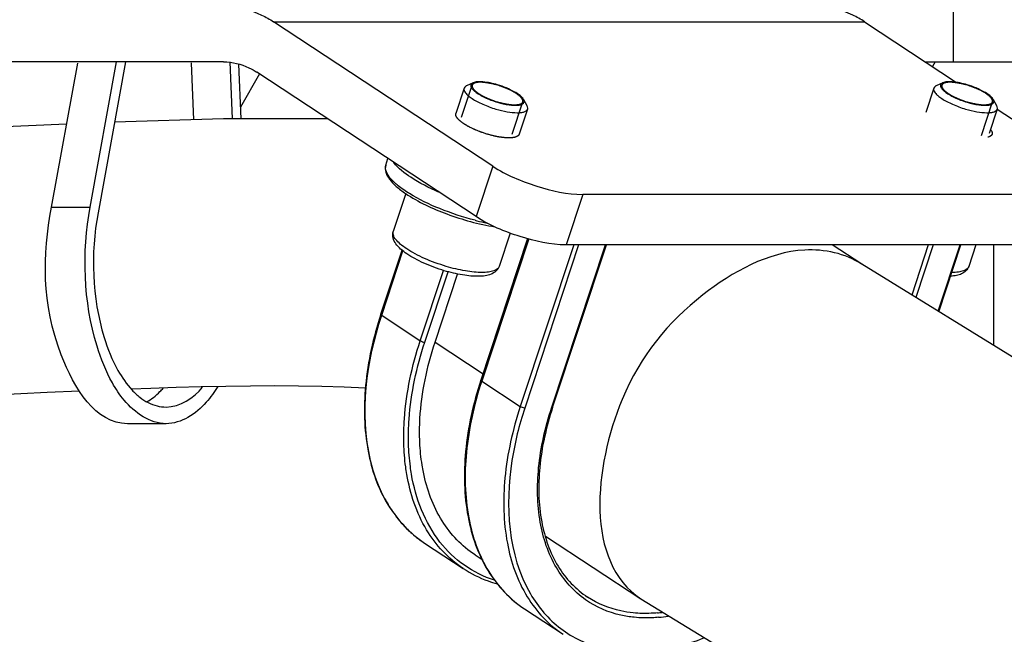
# Model space of a CAD drawing. Header units: millimetres. Extents: x 0 to 11890, y 0 to 8410.
# Tile 39 of 130: x 6508 to 6597, y 1533 to 1588. Entities that reach past the tile are written whole.
import ezdxf

# ---------------------------------------------------------------- set-up
doc = ezdxf.new("R2010")
doc.units = ezdxf.units.MM
doc.header["$LTSCALE"] = 653.95
doc.layers.get('0').update_dxf_attribs({"linetype": 'CONTINUOUS'})
for name, color, linetype in [('304104000090DXF_CONTINUOUS_LINE', 7, 'CONTINUOUS'), ('304105000085DXF_CONTINUOUS_LINE', 7, 'CONTINUOUS'), ('304109000016DXF_CONTINUOUS_LINE', 7, 'CONTINUOUS'), ('501023000027DXF_CONTINUOUS_LINE', 7, 'CONTINUOUS'), ('501023000084DXF_CONTINUOUS_LINE', 7, 'CONTINUOUS'), ('JISHUZILIAO_DXF_DIMENSION', 7, 'CONTINUOUS'), ('R12-1700-BENDXF_CONTINUOUS_LINE', 7, 'CONTINUOUS'), ('R12-1700-XIADXF_CONTINUOUS_LINE', 7, 'CONTINUOUS')]:
    doc.layers.add(name, color=color, linetype=linetype)
doc.styles.get("Standard").update_dxf_attribs({"font": 'txt', "width": 0.7})
doc.dimstyles.new('DIMSTYLE_5', dxfattribs={"dimtxt": 85, "dimasz": 60, "dimexe": 1, "dimexo": 0, "dimgap": 4.25, "dimtad": 0, "dimtih": 1, "dimtoh": 1, "dimdec": 1, "dimdsep": 46, "dimtxsty": 'Standard', "dimblk": '_FILLED', "dimblk1": '_FILLED', "dimblk2": '_FILLED', "dimcen": 0.09, "dimclrt": 5, "dimazin": 2, "dimtp": 0.5, "dimtm": 0.5, "dimtfac": 1, "dimtdec": 4, "dimtofl": 0, "dimtmove": 0, "dimatfit": 3, "dimldrblk": '_FILLED', "dimfxl": 1, "dimtolj": 1, "dimarcsym": 0})

# ---------------------------------------------------------------- blocks, each defined once
blk = doc.blocks.new('*D8')
at = {"layer": 'JISHUZILIAO_DXF_DIMENSION', "color": 2, "linetype": 'Continuous', "transparency": 16777216}
for start, end in [(291.01931, 360), (190, 259.37553)]:
    blk.add_arc((6523.715, 1804.677), 571.22, start, end, dxfattribs=at)
for points in [[(7101.772, 1744.235), (7094.936, 1804.677), (7081.8, 1745.285)], [(5984.423, 1649.277), (5961.173, 1705.486), (5964.936, 1644.775)]]:
    blk.add_solid(points, dxfattribs=at)
blk = doc.blocks.new('_FILLED')
at = {"color": 0, "linetype": 'ByBlock'}
blk.add_solid([(0, 0), (-1, 0.1667), (-1, -0.1667)], dxfattribs=at)

msp = doc.modelspace()

# ---------------------------------------------------------------- linework, layer by layer
at = {"color": 2, "linetype": 'Continuous'}
msp.add_circle((6523.715, 1804.677), 392, dxfattribs=at)
at = {"layer": '304104000090DXF_CONTINUOUS_LINE', "color": 7, "linetype": 'Continuous'}
msp.add_line((6595.715, 1559.205), (6595.715, 1568.241), dxfattribs=at)
at = {"layer": '304105000085DXF_CONTINUOUS_LINE', "color": 9, "linetype": 'Continuous'}
for p, q in [((6592.077, 1589.677), (6592.077, 1584.677)), ((6531.098, 1588.272), (6584.131, 1588.272)), ((6550.756, 1575.308), (6549.262, 1570.777)), ((6558.844, 1572.773), (6557.349, 1568.241))]:
    msp.add_line(p, q, dxfattribs=at)
at = {"layer": '304105000085DXF_CONTINUOUS_LINE', "color": 7, "linetype": 'Continuous'}
for p, q in [((6550.756, 1575.308), (6531.098, 1588.272)), ((6584.131, 1588.272), (6592.384, 1582.829)), ((6526.615, 1584.677), (6448.88, 1584.677)), ((6589.582, 1584.677), (6608.715, 1584.677)), ((6549.262, 1570.777), (6529.604, 1583.74)), ((6596.025, 1580.428), (6603.789, 1575.308)), ((6603.391, 1572.773), (6558.844, 1572.773)), ((6601.897, 1568.241), (6557.349, 1568.241))]:
    msp.add_line(p, q, dxfattribs=at)
for points, knots in [([(6526.615, 1589.677), (6527.782, 1589.677), (6529.385, 1589.284), (6530.754, 1588.498), (6531.098, 1588.272)], [0, 0, 0, 0, 0.739402, 1, 1, 1, 1]), ([(6584.131, 1588.272), (6583.787, 1588.498), (6582.418, 1589.284), (6580.815, 1589.677), (6579.648, 1589.677)], [0, 0, 0, 0, 0.260598, 1, 1, 1, 1]), ([(6526.615, 1584.677), (6527.393, 1584.677), (6528.462, 1584.415), (6529.375, 1583.891), (6529.604, 1583.74)], [0, 0, 0, 0, 0.739402, 1, 1, 1, 1]), ([(6550.756, 1575.308), (6551.966, 1574.51), (6554.629, 1573.421), (6557.446, 1572.773), (6558.844, 1572.773)], [0, 0, 0, 0, 0.509127, 1, 1, 1, 1]), ([(6557.349, 1568.241), (6555.952, 1568.241), (6553.135, 1568.889), (6550.472, 1569.979), (6549.262, 1570.777)], [0, 0, 0, 0, 0.490873, 1, 1, 1, 1])]:
    msp.add_open_spline(points, degree=3, knots=knots, dxfattribs=at)
at = {"layer": '304105000085DXF_CONTINUOUS_LINE', "color": 2, "linetype": 'Continuous'}
for points, knots in [([(6550.291, 1578.172), (6550.194, 1578.205), (6550.047, 1578.253), (6549.877, 1578.31), (6549.791, 1578.338), (6549.743, 1578.354), (6549.706, 1578.366), (6549.67, 1578.381), (6549.623, 1578.4), (6549.54, 1578.433), (6549.421, 1578.481), (6549.302, 1578.529), (6549.219, 1578.562), (6549.172, 1578.582), (6549.135, 1578.595), (6549.104, 1578.612), (6549.06, 1578.633), (6548.985, 1578.669), (6548.876, 1578.722), (6548.768, 1578.774), (6548.693, 1578.811), (6548.655, 1578.829), (6548.633, 1578.84), (6548.616, 1578.848), (6548.603, 1578.856), (6548.584, 1578.867), (6548.552, 1578.886), (6548.487, 1578.925), (6548.412, 1578.969), (6548.338, 1579.013), (6548.282, 1579.046), (6548.236, 1579.073), (6548.203, 1579.092), (6548.185, 1579.103), (6548.17, 1579.112), (6548.16, 1579.12), (6548.145, 1579.13), (6548.12, 1579.149), (6548.083, 1579.176), (6548.04, 1579.209), (6547.996, 1579.241), (6547.953, 1579.274), (6547.909, 1579.306), (6547.873, 1579.333), (6547.847, 1579.352), (6547.833, 1579.363), (6547.821, 1579.371), (6547.815, 1579.379), (6547.804, 1579.389), (6547.786, 1579.408), (6547.76, 1579.434), (6547.729, 1579.465), (6547.699, 1579.497), (6547.668, 1579.529), (6547.637, 1579.56), (6547.611, 1579.586), (6547.593, 1579.605), (6547.583, 1579.615), (6547.574, 1579.623), (6547.571, 1579.63), (6547.565, 1579.64), (6547.556, 1579.657), (6547.543, 1579.681), (6547.527, 1579.709), (6547.511, 1579.738), (6547.495, 1579.767), (6547.478, 1579.796), (6547.465, 1579.82), (6547.456, 1579.836), (6547.451, 1579.846), (6547.445, 1579.853), (6547.447, 1579.859), (6547.446, 1579.868), (6547.446, 1579.882), (6547.445, 1579.903), (6547.445, 1579.927), (6547.444, 1579.96), (6547.443, 1580.002), (6547.443, 1580.035), (6547.442, 1580.051)], [0, 0, 0, 0, 0.0625, 0.09375, 0.109375, 0.117188, 0.125, 0.132812, 0.140625, 0.15625, 0.1875, 0.21875, 0.234375, 0.242188, 0.25, 0.257812, 0.265625, 0.28125, 0.3125, 0.34375, 0.359375, 0.367188, 0.371094, 0.375, 0.378906, 0.382812, 0.390625, 0.40625, 0.4375, 0.453125, 0.46875, 0.484375, 0.492188, 0.496094, 0.5, 0.503906, 0.507812, 0.515625, 0.53125, 0.546875, 0.5625, 0.578125, 0.59375, 0.609375, 0.617188, 0.621094, 0.625, 0.628906, 0.632812, 0.640625, 0.65625, 0.671875, 0.6875, 0.703125, 0.71875, 0.734375, 0.742188, 0.746094, 0.75, 0.753906, 0.757812, 0.765625, 0.78125, 0.796875, 0.8125, 0.828125, 0.84375, 0.859375, 0.867188, 0.871094, 0.875, 0.878906, 0.882812, 0.890625, 0.90625, 0.921875, 0.9375, 0.96875, 1, 1, 1, 1]), ([(6553.141, 1578.172), (6553.132, 1578.161), (6553.114, 1578.138), (6553.088, 1578.104), (6553.066, 1578.075), (6553.048, 1578.053), (6553.037, 1578.038), (6553.029, 1578.028), (6553.025, 1578.023), (6553.022, 1578.019), (6553.021, 1578.016), (6553.016, 1578.014), (6553.008, 1578.011), (6552.993, 1578.004), (6552.971, 1577.994), (6552.936, 1577.978), (6552.901, 1577.962), (6552.866, 1577.946), (6552.84, 1577.934), (6552.818, 1577.925), (6552.801, 1577.917), (6552.789, 1577.912), (6552.782, 1577.907), (6552.769, 1577.906), (6552.747, 1577.902), (6552.702, 1577.895), (6552.638, 1577.885), (6552.562, 1577.872), (6552.505, 1577.863), (6552.467, 1577.857), (6552.448, 1577.854), (6552.433, 1577.851), (6552.415, 1577.851), (6552.399, 1577.851), (6552.379, 1577.851), (6552.346, 1577.851), (6552.288, 1577.851), (6552.206, 1577.851), (6552.124, 1577.851), (6552.059, 1577.851), (6552.017, 1577.851), (6551.986, 1577.85), (6551.957, 1577.854), (6551.929, 1577.857), (6551.872, 1577.863), (6551.787, 1577.872), (6551.674, 1577.884), (6551.58, 1577.894), (6551.514, 1577.901), (6551.481, 1577.904), (6551.462, 1577.906), (6551.441, 1577.911), (6551.415, 1577.915), (6551.373, 1577.923), (6551.301, 1577.937), (6551.197, 1577.957), (6551.094, 1577.976), (6551.011, 1577.992), (6550.948, 1578.004), (6550.897, 1578.013), (6550.853, 1578.025), (6550.787, 1578.042), (6550.688, 1578.068), (6550.512, 1578.115), (6550.379, 1578.149), (6550.291, 1578.172)], [0, 0, 0, 0, 0.03125, 0.0625, 0.09375, 0.109375, 0.125, 0.132812, 0.136719, 0.140625, 0.142578, 0.144531, 0.148438, 0.15625, 0.171875, 0.1875, 0.21875, 0.234375, 0.25, 0.265625, 0.273438, 0.28125, 0.285156, 0.289062, 0.296875, 0.3125, 0.34375, 0.375, 0.40625, 0.414062, 0.421875, 0.429688, 0.433594, 0.4375, 0.445312, 0.453125, 0.46875, 0.5, 0.53125, 0.546875, 0.5625, 0.570312, 0.578125, 0.585938, 0.59375, 0.625, 0.65625, 0.6875, 0.703125, 0.710938, 0.714844, 0.71875, 0.726562, 0.734375, 0.75, 0.78125, 0.8125, 0.828125, 0.84375, 0.859375, 0.867188, 0.875, 0.90625, 0.9375, 1, 1, 1, 1]), ([(6595.428, 1578.608), (6595.441, 1578.589), (6595.467, 1578.549), (6595.495, 1578.505), (6595.514, 1578.476), (6595.522, 1578.463), (6595.529, 1578.453), (6595.533, 1578.444), (6595.538, 1578.428), (6595.545, 1578.405), (6595.554, 1578.377), (6595.563, 1578.35), (6595.57, 1578.327), (6595.576, 1578.31), (6595.578, 1578.301), (6595.577, 1578.293), (6595.576, 1578.283), (6595.574, 1578.259), (6595.572, 1578.23), (6595.569, 1578.201), (6595.568, 1578.187), (6595.567, 1578.179), (6595.568, 1578.172), (6595.564, 1578.167), (6595.56, 1578.16), (6595.552, 1578.149), (6595.538, 1578.125), (6595.523, 1578.101), (6595.511, 1578.08), (6595.505, 1578.072), (6595.502, 1578.065), (6595.495, 1578.059), (6595.481, 1578.049), (6595.461, 1578.035), (6595.438, 1578.018), (6595.415, 1578.001), (6595.395, 1577.986), (6595.382, 1577.976), (6595.373, 1577.971), (6595.361, 1577.967), (6595.348, 1577.962), (6595.325, 1577.953), (6595.297, 1577.943), (6595.252, 1577.926), (6595.219, 1577.913), (6595.196, 1577.905)], [0, 0, 0, 0, 0.0625, 0.125, 0.140625, 0.15625, 0.164062, 0.171875, 0.1875, 0.21875, 0.25, 0.28125, 0.3125, 0.328125, 0.335938, 0.34375, 0.359375, 0.375, 0.4375, 0.46875, 0.484375, 0.492188, 0.5, 0.507812, 0.515625, 0.53125, 0.5625, 0.625, 0.640625, 0.65625, 0.664062, 0.671875, 0.6875, 0.71875, 0.75, 0.78125, 0.8125, 0.828125, 0.835938, 0.84375, 0.859375, 0.875, 0.90625, 0.9375, 1, 1, 1, 1])]:
    msp.add_open_spline(points, degree=3, knots=knots, dxfattribs=at)
at = {"layer": '304109000016DXF_CONTINUOUS_LINE', "color": 7, "linetype": 'Continuous'}
for p, q in [((6541.166, 1575.388), (6541.363, 1575.985)), ((6553.891, 1568.803), (6549.699, 1556.09)), ((6556.134, 1553.62), (6560.955, 1568.241)), ((6590.794, 1562.234), (6592.775, 1568.241)), ((6540.727, 1562.007), (6542.626, 1567.764)), ((6545.584, 1559.504), (6547.602, 1565.623)), ((6544.636, 1541.46), (6548.097, 1539.178)), ((6549.17, 1540.387), (6549.89, 1539.912)), ((6553.608, 1535.543), (6557.069, 1533.261))]:
    msp.add_line(p, q, dxfattribs=at)
at = {"layer": '304109000016DXF_CONTINUOUS_LINE', "color": 9, "linetype": 'Continuous'}
for p, q in [((6553.986, 1568.777), (6549.772, 1555.996)), ((6558.023, 1568.241), (6553.233, 1553.714)), ((6558.469, 1568.241), (6553.637, 1553.587)), ((6556.041, 1553.587), (6560.873, 1568.241)), ((6589.843, 1568.241), (6588.357, 1563.735)), ((6590.289, 1568.241), (6588.728, 1563.506)), ((6590.726, 1562.276), (6592.693, 1568.241)), ((6540.8, 1561.913), (6542.707, 1567.697)), ((6544.261, 1559.631), (6546.343, 1565.944)), ((6544.665, 1559.504), (6546.751, 1565.829)), ((6540.8, 1561.913), (6544.261, 1559.631)), ((6545.584, 1559.504), (6549.889, 1556.665)), ((6549.772, 1555.996), (6553.233, 1553.714))]:
    msp.add_line(p, q, dxfattribs=at)
for centre, radius, start, end in [((6554.945, 1592.942), 23.225, 255.60648, 256.03205), ((6554.638, 1591.673), 21.919, 256.0104, 258.47037), ((6551.925, 1551.226), 12.295, 208.18806, 209.99753), ((6551.333, 1550.873), 11.607, 209.95107, 217.36906), ((6550.727, 1550.42), 10.849, 217.40944, 222.35851), ((6550.409, 1550.131), 10.419, 222.36246, 228.67861), ((6550.214, 1549.913), 10.127, 228.69225, 236.58193), ((6564.351, 1547.843), 12.711, 275.32584, 277.2911), ((6564.426, 1547.87), 13.138, 275.34412, 279.03605)]:
    msp.add_arc(centre, radius, start, end, dxfattribs=at)
for points, knots in [([(6549.172, 1570.446), (6548.096, 1570.723), (6546.074, 1571.395), (6543.784, 1572.482), (6542.323, 1573.489), (6541.494, 1574.222), (6541.039, 1575.001), (6541.166, 1575.388)], [0, 0, 0, 0, 0.339765, 0.648827, 0.774877, 0.8755, 1, 1, 1, 1]), ([(6545.904, 1572.981), (6545.039, 1573.359), (6543.606, 1574.097), (6542.282, 1575.095), (6541.879, 1575.635)], [0, 0, 0, 0, 0.583294, 1, 1, 1, 1]), ([(6540.727, 1562.007), (6540.719, 1561.982), (6540.758, 1561.943), (6540.788, 1561.921), (6540.8, 1561.913)], [0, 0, 0, 0, 0.638696, 1, 1, 1, 1]), ([(6541.088, 1545.418), (6540.508, 1546.499), (6538.604, 1551.824), (6539.434, 1557.771), (6540.8, 1561.913)], [0, 0, 0, 0, 0.219536, 1, 1, 1, 1]), ([(6542.785, 1550.407), (6542.765, 1551.144), (6542.843, 1554.269), (6543.514, 1557.366), (6544.261, 1559.631)], [0, 0, 0, 0, 0.236176, 1, 1, 1, 1]), ([(6543.207, 1550.395), (6543.188, 1551.124), (6543.265, 1554.21), (6543.928, 1557.267), (6544.665, 1559.504)], [0, 0, 0, 0, 0.236181, 1, 1, 1, 1]), ([(6549.772, 1555.996), (6549.088, 1553.922), (6548.169, 1549.845), (6548.283, 1543.924), (6550.007, 1538.882), (6552.315, 1536.396), (6553.608, 1535.543)], [0, 0, 0, 0, 0.295093, 0.559241, 0.790659, 1, 1, 1, 1]), ([(6549.772, 1555.996), (6549.76, 1556.004), (6549.73, 1556.026), (6549.691, 1556.066), (6549.699, 1556.09)], [0, 0, 0, 0, 0.361304, 1, 1, 1, 1]), ([(6553.233, 1553.714), (6552.549, 1551.639), (6551.629, 1547.563), (6551.744, 1541.642), (6553.467, 1536.6), (6555.775, 1534.114), (6557.069, 1533.261)], [0, 0, 0, 0, 0.295093, 0.559241, 0.790659, 1, 1, 1, 1]), ([(6553.637, 1553.587), (6553.131, 1552.054), (6551.751, 1546.623), (6552.107, 1540.376), (6554.145, 1536.895)], [0, 0, 0, 0, 0.285918, 1, 1, 1, 1]), ([(6559.092, 1536.364), (6558.028, 1537.111), (6556.148, 1539.241), (6554.762, 1543.484), (6554.695, 1548.443), (6555.469, 1551.853), (6556.041, 1553.587)], [0, 0, 0, 0, 0.209451, 0.441383, 0.705558, 1, 1, 1, 1]), ([(6556.041, 1553.587), (6556.063, 1553.587), (6556.096, 1553.588), (6556.13, 1553.608), (6556.134, 1553.62)], [0, 0, 0, 0, 0.627373, 1, 1, 1, 1]), ([(6543.053, 1547.626), (6543.014, 1547.85), (6542.874, 1548.771), (6542.804, 1549.703), (6542.785, 1550.407)], [0, 0, 0, 0, 0.244073, 1, 1, 1, 1]), ([(6543.471, 1547.648), (6543.433, 1547.87), (6543.295, 1548.78), (6543.226, 1549.7), (6543.207, 1550.395)], [0, 0, 0, 0, 0.244073, 1, 1, 1, 1]), ([(6548.097, 1539.178), (6546.771, 1540.052), (6544.413, 1542.62), (6543.351, 1545.889), (6543.053, 1547.626)], [0, 0, 0, 0, 0.473962, 1, 1, 1, 1]), ([(6550.92, 1538.121), (6549.964, 1538.43), (6548.123, 1539.337), (6545.041, 1542.299), (6543.844, 1545.477), (6543.471, 1547.648)], [0, 0, 0, 0, 0.238239, 0.47767, 1, 1, 1, 1]), ([(6554.145, 1536.895), (6554.843, 1535.703), (6556.677, 1533.552), (6560.587, 1531.714), (6565.136, 1531.502), (6568.173, 1532.327), (6569.698, 1532.934)], [0, 0, 0, 0, 0.236358, 0.469008, 0.719123, 1, 1, 1, 1]), ([(6563.365, 1535.187), (6562.991, 1535.224), (6561.556, 1535.444), (6560.169, 1536.008), (6559.271, 1536.6)], [0, 0, 0, 0, 0.258574, 1, 1, 1, 1]), ([(6563.451, 1534.789), (6563.051, 1534.829), (6561.514, 1535.069), (6560.035, 1535.702), (6559.092, 1536.364)], [0, 0, 0, 0, 0.258832, 1, 1, 1, 1]), ([(6565.531, 1535.187), (6565.347, 1535.17), (6564.626, 1535.119), (6563.9, 1535.134), (6563.365, 1535.187)], [0, 0, 0, 0, 0.256166, 1, 1, 1, 1]), ([(6565.65, 1534.789), (6565.463, 1534.771), (6564.731, 1534.72), (6563.994, 1534.735), (6563.451, 1534.789)], [0, 0, 0, 0, 0.256167, 1, 1, 1, 1])]:
    msp.add_open_spline(points, degree=3, knots=knots, dxfattribs=at)
at = {"layer": '304109000016DXF_CONTINUOUS_LINE', "color": 7, "linetype": 'Continuous'}
for points, knots in [([(6541.166, 1575.388), (6541.101, 1575.189), (6541.12, 1574.711), (6541.505, 1574.066), (6542.127, 1573.436), (6542.646, 1573.049), (6542.94, 1572.851)], [0, 0, 0, 0, 0.191809, 0.409025, 0.675515, 1, 1, 1, 1]), ([(6542.94, 1572.851), (6544.084, 1572.079), (6546.714, 1570.873), (6549.486, 1570.095), (6550.952, 1569.865)], [0, 0, 0, 0, 0.481994, 1, 1, 1, 1]), ([(6540.727, 1562.007), (6540.044, 1559.933), (6539.125, 1555.852), (6539.244, 1549.913), (6540.989, 1544.834), (6543.324, 1542.325), (6544.636, 1541.46)], [0, 0, 0, 0, 0.293428, 0.556827, 0.788841, 1, 1, 1, 1]), ([(6544.219, 1550.499), (6544.186, 1551.215), (6544.214, 1554.265), (6544.855, 1557.292), (6545.584, 1559.504)], [0, 0, 0, 0, 0.235344, 1, 1, 1, 1]), ([(6549.699, 1556.09), (6549.016, 1554.016), (6548.097, 1549.936), (6548.216, 1543.996), (6549.961, 1538.918), (6552.296, 1536.408), (6553.608, 1535.543)], [0, 0, 0, 0, 0.293428, 0.556827, 0.788841, 1, 1, 1, 1]), ([(6556.134, 1553.62), (6555.561, 1551.883), (6554.792, 1548.477), (6554.882, 1543.54), (6556.303, 1539.357), (6558.207, 1537.302), (6559.271, 1536.6)], [0, 0, 0, 0, 0.297139, 0.56221, 0.792898, 1, 1, 1, 1]), ([(6544.543, 1547.813), (6544.499, 1548.028), (6544.339, 1548.916), (6544.25, 1549.817), (6544.219, 1550.499)], [0, 0, 0, 0, 0.24375, 1, 1, 1, 1]), ([(6549.17, 1540.387), (6547.988, 1541.166), (6545.874, 1543.414), (6544.852, 1546.284), (6544.543, 1547.813)], [0, 0, 0, 0, 0.475852, 1, 1, 1, 1]), ([(6548.097, 1539.178), (6548.797, 1538.716), (6549.817, 1538.212), (6550.89, 1537.88), (6551.164, 1537.806)], [0, 0, 0, 0, 0.746515, 1, 1, 1, 1])]:
    msp.add_open_spline(points, degree=3, knots=knots, dxfattribs=at)
at = {"layer": '304109000016DXF_CONTINUOUS_LINE', "color": 9, "linetype": 'Continuous'}
for points in [[(6544.261, 1559.631), (6544.379, 1559.553), (6544.524, 1559.504), (6544.665, 1559.504)], [(6553.637, 1553.587), (6553.496, 1553.587), (6553.351, 1553.636), (6553.233, 1553.714)]]:
    msp.add_open_spline(points, degree=3, dxfattribs=at)
at = {"layer": '501023000027DXF_CONTINUOUS_LINE', "color": 2, "linetype": 'Continuous'}
for p, q in [((6547.958, 1579.698), (6548.909, 1582.582)), ((6552.511, 1578.178), (6553.467, 1581.079)), ((6594.621, 1578.077), (6595.611, 1581.079))]:
    msp.add_line(p, q, dxfattribs=at)
at = {"layer": '501023000027DXF_CONTINUOUS_LINE', "color": 7, "linetype": 'Continuous'}
for p, q in [((6549.006, 1582.796), (6548.421, 1582.536)), ((6551.197, 1582.611), (6551.188, 1582.614)), ((6591.15, 1582.796), (6590.564, 1582.536)), ((6593.341, 1582.611), (6593.332, 1582.614)), ((6548.189, 1582.317), (6547.442, 1580.051)), ((6590.333, 1582.317), (6589.614, 1580.135)), ((6551.179, 1581.051), (6551.188, 1581.048)), ((6553.516, 1581.309), (6553.832, 1580.752)), ((6593.322, 1581.051), (6593.332, 1581.048)), ((6595.66, 1581.309), (6595.976, 1580.752)), ((6553.888, 1580.438), (6553.141, 1578.172)), ((6596.031, 1580.438), (6595.312, 1578.256)), ((6542.963, 1572.852), (6541.837, 1569.439)), ((6552.323, 1569.305), (6551.334, 1566.308)), ((6594.115, 1568.241), (6593.478, 1566.308))]:
    msp.add_line(p, q, dxfattribs=at)
for points, knots in [([(6548.421, 1582.536), (6548.392, 1582.524), (6548.296, 1582.475), (6548.213, 1582.389), (6548.189, 1582.317)], [0, 0, 0, 0, 0.293567, 1, 1, 1, 1]), ([(6549.006, 1582.796), (6548.94, 1582.767), (6548.846, 1582.705), (6548.797, 1582.573), (6548.81, 1582.422), (6548.942, 1582.213), (6549.206, 1581.971), (6549.585, 1581.717), (6550.24, 1581.373), (6550.791, 1581.166), (6551.179, 1581.051)], [0, 0, 0, 0, 0.067021, 0.095602, 0.126043, 0.204627, 0.31551, 0.457749, 0.625301, 1, 1, 1, 1]), ([(6551.188, 1582.614), (6550.764, 1582.74), (6550.158, 1582.875), (6549.419, 1582.897), (6549.12, 1582.847), (6549.006, 1582.796)], [0, 0, 0, 0, 0.598833, 0.831243, 1, 1, 1, 1]), ([(6553.516, 1581.309), (6553.442, 1581.44), (6553.173, 1581.697), (6552.651, 1582.031), (6551.971, 1582.352), (6551.464, 1582.531), (6551.197, 1582.611)], [0, 0, 0, 0, 0.166819, 0.40316, 0.69026, 1, 1, 1, 1]), ([(6590.564, 1582.536), (6590.535, 1582.524), (6590.44, 1582.475), (6590.357, 1582.389), (6590.333, 1582.317)], [0, 0, 0, 0, 0.293567, 1, 1, 1, 1]), ([(6591.15, 1582.796), (6591.084, 1582.767), (6590.989, 1582.705), (6590.941, 1582.573), (6590.953, 1582.422), (6591.085, 1582.213), (6591.349, 1581.971), (6591.728, 1581.717), (6592.383, 1581.373), (6592.935, 1581.166), (6593.322, 1581.051)], [0, 0, 0, 0, 0.067021, 0.095602, 0.126043, 0.204627, 0.31551, 0.457749, 0.625301, 1, 1, 1, 1]), ([(6593.332, 1582.614), (6592.907, 1582.74), (6592.301, 1582.875), (6591.563, 1582.897), (6591.264, 1582.847), (6591.15, 1582.796)], [0, 0, 0, 0, 0.598833, 0.831243, 1, 1, 1, 1]), ([(6595.66, 1581.309), (6595.586, 1581.44), (6595.316, 1581.697), (6594.794, 1582.031), (6594.114, 1582.352), (6593.608, 1582.531), (6593.341, 1582.611)], [0, 0, 0, 0, 0.166819, 0.40316, 0.69026, 1, 1, 1, 1]), ([(6548.189, 1582.317), (6548.143, 1582.176), (6548.29, 1581.891), (6548.58, 1581.617), (6548.935, 1581.355), (6549.375, 1581.1), (6550.075, 1580.762), (6550.644, 1580.556), (6551.039, 1580.438)], [0, 0, 0, 0, 0.125, 0.223498, 0.346834, 0.4917, 0.653054, 1, 1, 1, 1]), ([(6590.333, 1582.317), (6590.287, 1582.176), (6590.434, 1581.891), (6590.724, 1581.617), (6591.078, 1581.355), (6591.519, 1581.1), (6592.218, 1580.762), (6592.787, 1580.556), (6593.182, 1580.438)], [0, 0, 0, 0, 0.125, 0.223498, 0.346834, 0.4917, 0.653054, 1, 1, 1, 1]), ([(6551.188, 1581.048), (6551.526, 1580.947), (6552.019, 1580.832), (6552.647, 1580.77), (6553.023, 1580.775), (6553.311, 1580.829), (6553.519, 1580.935), (6553.599, 1581.13), (6553.549, 1581.252), (6553.516, 1581.309)], [0, 0, 0, 0, 0.383728, 0.548204, 0.685181, 0.790906, 0.867032, 0.927649, 1, 1, 1, 1]), ([(6553.888, 1580.438), (6553.895, 1580.461), (6553.915, 1580.569), (6553.874, 1580.679), (6553.832, 1580.752)], [0, 0, 0, 0, 0.221615, 1, 1, 1, 1]), ([(6593.332, 1581.048), (6593.67, 1580.947), (6594.163, 1580.832), (6594.79, 1580.77), (6595.167, 1580.775), (6595.454, 1580.829), (6595.663, 1580.935), (6595.743, 1581.13), (6595.692, 1581.252), (6595.66, 1581.309)], [0, 0, 0, 0, 0.383728, 0.548204, 0.685181, 0.790906, 0.867032, 0.927649, 1, 1, 1, 1]), ([(6596.031, 1580.438), (6596.039, 1580.461), (6596.059, 1580.569), (6596.017, 1580.679), (6595.976, 1580.752)], [0, 0, 0, 0, 0.221615, 1, 1, 1, 1]), ([(6551.039, 1580.438), (6551.377, 1580.338), (6552.012, 1580.185), (6552.779, 1580.094), (6553.296, 1580.122), (6553.624, 1580.183), (6553.848, 1580.318), (6553.888, 1580.438)], [0, 0, 0, 0, 0.355561, 0.656581, 0.776291, 0.872331, 1, 1, 1, 1]), ([(6593.182, 1580.438), (6593.52, 1580.338), (6594.156, 1580.185), (6594.923, 1580.094), (6595.44, 1580.122), (6595.768, 1580.183), (6595.992, 1580.318), (6596.031, 1580.438)], [0, 0, 0, 0, 0.355561, 0.656581, 0.776291, 0.872331, 1, 1, 1, 1]), ([(6546.415, 1565.921), (6545.791, 1566.106), (6544.89, 1566.435), (6543.786, 1566.976), (6543.084, 1567.396), (6542.506, 1567.833), (6542.062, 1568.298), (6541.773, 1568.835), (6541.775, 1569.251), (6541.837, 1569.439)], [0, 0, 0, 0, 0.315258, 0.462043, 0.594792, 0.710796, 0.811281, 0.904157, 1, 1, 1, 1]), ([(6551.334, 1566.308), (6551.279, 1566.14), (6551.074, 1565.838), (6550.608, 1565.574), (6550.072, 1565.444), (6549.465, 1565.402), (6548.783, 1565.433), (6547.748, 1565.569), (6546.953, 1565.761), (6546.415, 1565.921)], [0, 0, 0, 0, 0.099879, 0.196074, 0.296722, 0.410027, 0.538866, 0.682371, 1, 1, 1, 1]), ([(6593.478, 1566.308), (6593.427, 1566.154), (6593.248, 1565.875), (6592.839, 1565.613), (6592.365, 1565.472), (6592.031, 1565.433), (6591.856, 1565.423)], [0, 0, 0, 0, 0.247927, 0.486446, 0.730716, 1, 1, 1, 1])]:
    msp.add_open_spline(points, degree=3, knots=knots, dxfattribs=at)
at = {"layer": '501023000027DXF_CONTINUOUS_LINE', "color": 2, "linetype": 'Continuous'}
for points, knots in [([(6551.188, 1582.582), (6551.117, 1582.601), (6551.012, 1582.628), (6550.87, 1582.666), (6550.782, 1582.688), (6550.711, 1582.708), (6550.643, 1582.721), (6550.557, 1582.737), (6550.455, 1582.756), (6550.369, 1582.772), (6550.3, 1582.785), (6550.262, 1582.792), (6550.236, 1582.798), (6550.221, 1582.799), (6550.194, 1582.802), (6550.139, 1582.807), (6550.062, 1582.815), (6549.969, 1582.825), (6549.899, 1582.832), (6549.853, 1582.836), (6549.83, 1582.839), (6549.806, 1582.841), (6549.781, 1582.84), (6549.748, 1582.84), (6549.697, 1582.84), (6549.632, 1582.839), (6549.567, 1582.838), (6549.515, 1582.838), (6549.483, 1582.837), (6549.456, 1582.838), (6549.441, 1582.835), (6549.426, 1582.832), (6549.395, 1582.827), (6549.349, 1582.819), (6549.287, 1582.808), (6549.236, 1582.799), (6549.2, 1582.792), (6549.183, 1582.789), (6549.172, 1582.787), (6549.166, 1582.783), (6549.157, 1582.779), (6549.144, 1582.772), (6549.12, 1582.76), (6549.086, 1582.743), (6549.052, 1582.726), (6549.024, 1582.712), (6549.004, 1582.701), (6548.985, 1582.693), (6548.981, 1582.683), (6548.974, 1582.673), (6548.967, 1582.661), (6548.954, 1582.641), (6548.939, 1582.617), (6548.921, 1582.587), (6548.908, 1582.568), (6548.902, 1582.558)], [0, 0, 0, 0, 0.0625, 0.09375, 0.125, 0.140625, 0.15625, 0.1875, 0.21875, 0.25, 0.265625, 0.28125, 0.285156, 0.289062, 0.296875, 0.3125, 0.34375, 0.375, 0.40625, 0.414062, 0.421875, 0.429688, 0.4375, 0.453125, 0.46875, 0.5, 0.53125, 0.546875, 0.5625, 0.570312, 0.578125, 0.585938, 0.59375, 0.625, 0.65625, 0.6875, 0.703125, 0.710938, 0.714844, 0.71875, 0.726562, 0.734375, 0.75, 0.78125, 0.8125, 0.828125, 0.84375, 0.859375, 0.867188, 0.875, 0.890625, 0.90625, 0.9375, 0.96875, 1, 1, 1, 1]), ([(6548.902, 1582.558), (6548.904, 1582.545), (6548.907, 1582.518), (6548.91, 1582.486), (6548.913, 1582.46), (6548.915, 1582.44), (6548.917, 1582.424), (6548.919, 1582.412), (6548.92, 1582.405), (6548.919, 1582.401), (6548.924, 1582.395), (6548.928, 1582.388), (6548.936, 1582.374), (6548.947, 1582.356), (6548.961, 1582.333), (6548.975, 1582.31), (6548.989, 1582.288), (6549.003, 1582.265), (6549.014, 1582.247), (6549.022, 1582.233), (6549.027, 1582.226), (6549.03, 1582.22), (6549.037, 1582.214), (6549.045, 1582.206), (6549.06, 1582.191), (6549.081, 1582.17), (6549.106, 1582.145), (6549.14, 1582.112), (6549.174, 1582.079), (6549.204, 1582.05), (6549.218, 1582.035), (6549.227, 1582.027), (6549.232, 1582.021), (6549.242, 1582.014), (6549.253, 1582.006), (6549.274, 1581.991), (6549.315, 1581.961), (6549.373, 1581.918), (6549.431, 1581.876), (6549.472, 1581.846), (6549.492, 1581.831), (6549.504, 1581.823), (6549.512, 1581.816), (6549.524, 1581.81), (6549.539, 1581.801), (6549.565, 1581.786), (6549.616, 1581.756), (6549.69, 1581.713), (6549.764, 1581.67), (6549.816, 1581.639), (6549.846, 1581.622), (6549.867, 1581.609), (6549.893, 1581.597), (6549.926, 1581.581), (6549.985, 1581.553), (6550.069, 1581.512), (6550.154, 1581.471), (6550.212, 1581.443), (6550.246, 1581.427), (6550.27, 1581.414), (6550.299, 1581.404), (6550.336, 1581.388), (6550.402, 1581.362), (6550.495, 1581.325), (6550.589, 1581.287), (6550.664, 1581.257), (6550.719, 1581.233), (6550.778, 1581.215), (6550.856, 1581.189), (6550.993, 1581.144), (6551.11, 1581.105), (6551.188, 1581.079)], [0, 0, 0, 0, 0.03125, 0.0625, 0.078125, 0.09375, 0.109375, 0.117188, 0.121094, 0.125, 0.128906, 0.132812, 0.140625, 0.15625, 0.171875, 0.1875, 0.203125, 0.21875, 0.234375, 0.242188, 0.246094, 0.25, 0.253906, 0.257812, 0.265625, 0.28125, 0.296875, 0.3125, 0.34375, 0.359375, 0.367188, 0.371094, 0.375, 0.378906, 0.382812, 0.390625, 0.40625, 0.4375, 0.46875, 0.484375, 0.492188, 0.496094, 0.5, 0.503906, 0.507812, 0.515625, 0.53125, 0.5625, 0.59375, 0.609375, 0.617188, 0.625, 0.632812, 0.640625, 0.65625, 0.6875, 0.71875, 0.734375, 0.742188, 0.75, 0.757812, 0.765625, 0.78125, 0.8125, 0.84375, 0.859375, 0.875, 0.890625, 0.90625, 0.9375, 1, 1, 1, 1]), ([(6553.454, 1581.047), (6553.455, 1581.06), (6553.459, 1581.086), (6553.463, 1581.118), (6553.466, 1581.143), (6553.468, 1581.162), (6553.47, 1581.178), (6553.472, 1581.19), (6553.472, 1581.196), (6553.474, 1581.201), (6553.47, 1581.207), (6553.467, 1581.214), (6553.461, 1581.228), (6553.452, 1581.247), (6553.441, 1581.27), (6553.43, 1581.294), (6553.42, 1581.317), (6553.409, 1581.34), (6553.4, 1581.359), (6553.394, 1581.373), (6553.39, 1581.381), (6553.388, 1581.386), (6553.381, 1581.393), (6553.374, 1581.401), (6553.36, 1581.416), (6553.341, 1581.437), (6553.318, 1581.462), (6553.295, 1581.488), (6553.272, 1581.513), (6553.249, 1581.538), (6553.229, 1581.559), (6553.216, 1581.574), (6553.208, 1581.583), (6553.204, 1581.589), (6553.194, 1581.596), (6553.182, 1581.605), (6553.162, 1581.621), (6553.132, 1581.643), (6553.097, 1581.67), (6553.05, 1581.707), (6553.004, 1581.743), (6552.963, 1581.775), (6552.942, 1581.79), (6552.93, 1581.799), (6552.922, 1581.806), (6552.91, 1581.813), (6552.896, 1581.822), (6552.87, 1581.838), (6552.818, 1581.869), (6552.744, 1581.914), (6552.67, 1581.958), (6552.618, 1581.99), (6552.588, 1582.008), (6552.568, 1582.021), (6552.539, 1582.034), (6552.505, 1582.052), (6552.442, 1582.082), (6552.354, 1582.126), (6552.265, 1582.169), (6552.203, 1582.2), (6552.168, 1582.217), (6552.142, 1582.231), (6552.112, 1582.242), (6552.074, 1582.258), (6552.007, 1582.285), (6551.911, 1582.325), (6551.814, 1582.364), (6551.747, 1582.391), (6551.708, 1582.407), (6551.68, 1582.419), (6551.649, 1582.429), (6551.608, 1582.442), (6551.536, 1582.466), (6551.393, 1582.514), (6551.27, 1582.555), (6551.188, 1582.582)], [0, 0, 0, 0, 0.03125, 0.0625, 0.078125, 0.09375, 0.109375, 0.117188, 0.121094, 0.125, 0.128906, 0.132812, 0.140625, 0.15625, 0.171875, 0.1875, 0.203125, 0.21875, 0.234375, 0.242188, 0.246094, 0.25, 0.253906, 0.257812, 0.265625, 0.28125, 0.296875, 0.3125, 0.328125, 0.34375, 0.359375, 0.367188, 0.371094, 0.375, 0.378906, 0.382812, 0.390625, 0.40625, 0.421875, 0.4375, 0.46875, 0.484375, 0.492188, 0.496094, 0.5, 0.503906, 0.507812, 0.515625, 0.53125, 0.5625, 0.59375, 0.609375, 0.617188, 0.625, 0.632812, 0.640625, 0.65625, 0.6875, 0.71875, 0.734375, 0.742188, 0.75, 0.757812, 0.765625, 0.78125, 0.8125, 0.84375, 0.859375, 0.867188, 0.875, 0.882812, 0.890625, 0.90625, 0.9375, 1, 1, 1, 1]), ([(6593.332, 1582.582), (6593.261, 1582.601), (6593.155, 1582.628), (6593.014, 1582.666), (6592.926, 1582.688), (6592.855, 1582.708), (6592.786, 1582.721), (6592.701, 1582.737), (6592.598, 1582.756), (6592.513, 1582.772), (6592.444, 1582.785), (6592.406, 1582.792), (6592.38, 1582.798), (6592.364, 1582.799), (6592.337, 1582.802), (6592.283, 1582.807), (6592.205, 1582.815), (6592.113, 1582.825), (6592.043, 1582.832), (6591.996, 1582.836), (6591.973, 1582.839), (6591.95, 1582.841), (6591.925, 1582.84), (6591.892, 1582.84), (6591.84, 1582.84), (6591.775, 1582.839), (6591.711, 1582.838), (6591.659, 1582.838), (6591.627, 1582.837), (6591.6, 1582.838), (6591.585, 1582.835), (6591.569, 1582.832), (6591.539, 1582.827), (6591.492, 1582.819), (6591.431, 1582.808), (6591.38, 1582.799), (6591.344, 1582.792), (6591.326, 1582.789), (6591.316, 1582.787), (6591.31, 1582.783), (6591.301, 1582.779), (6591.287, 1582.772), (6591.263, 1582.76), (6591.229, 1582.743), (6591.195, 1582.726), (6591.168, 1582.712), (6591.148, 1582.701), (6591.129, 1582.693), (6591.124, 1582.683), (6591.118, 1582.673), (6591.11, 1582.661), (6591.098, 1582.641), (6591.083, 1582.617), (6591.064, 1582.587), (6591.052, 1582.568), (6591.046, 1582.558)], [0, 0, 0, 0, 0.0625, 0.09375, 0.125, 0.140625, 0.15625, 0.1875, 0.21875, 0.25, 0.265625, 0.28125, 0.285156, 0.289062, 0.296875, 0.3125, 0.34375, 0.375, 0.40625, 0.414062, 0.421875, 0.429688, 0.4375, 0.453125, 0.46875, 0.5, 0.53125, 0.546875, 0.5625, 0.570312, 0.578125, 0.585938, 0.59375, 0.625, 0.65625, 0.6875, 0.703125, 0.710938, 0.714844, 0.71875, 0.726562, 0.734375, 0.75, 0.78125, 0.8125, 0.828125, 0.84375, 0.859375, 0.867188, 0.875, 0.890625, 0.90625, 0.9375, 0.96875, 1, 1, 1, 1]), ([(6591.046, 1582.558), (6591.047, 1582.545), (6591.05, 1582.518), (6591.054, 1582.486), (6591.057, 1582.46), (6591.059, 1582.44), (6591.061, 1582.424), (6591.062, 1582.412), (6591.063, 1582.405), (6591.063, 1582.401), (6591.067, 1582.395), (6591.071, 1582.388), (6591.08, 1582.374), (6591.091, 1582.356), (6591.105, 1582.333), (6591.119, 1582.31), (6591.133, 1582.288), (6591.146, 1582.265), (6591.158, 1582.247), (6591.166, 1582.233), (6591.171, 1582.226), (6591.173, 1582.22), (6591.18, 1582.214), (6591.189, 1582.206), (6591.204, 1582.191), (6591.225, 1582.17), (6591.25, 1582.145), (6591.284, 1582.112), (6591.317, 1582.079), (6591.347, 1582.05), (6591.362, 1582.035), (6591.37, 1582.027), (6591.376, 1582.021), (6591.386, 1582.014), (6591.397, 1582.006), (6591.418, 1581.991), (6591.458, 1581.961), (6591.517, 1581.918), (6591.575, 1581.876), (6591.616, 1581.846), (6591.636, 1581.831), (6591.648, 1581.823), (6591.656, 1581.816), (6591.668, 1581.81), (6591.682, 1581.801), (6591.708, 1581.786), (6591.76, 1581.756), (6591.834, 1581.713), (6591.908, 1581.67), (6591.959, 1581.639), (6591.989, 1581.622), (6592.01, 1581.609), (6592.037, 1581.597), (6592.07, 1581.581), (6592.129, 1581.553), (6592.213, 1581.512), (6592.297, 1581.471), (6592.356, 1581.443), (6592.39, 1581.427), (6592.414, 1581.414), (6592.443, 1581.404), (6592.48, 1581.388), (6592.546, 1581.362), (6592.639, 1581.325), (6592.732, 1581.287), (6592.807, 1581.257), (6592.862, 1581.233), (6592.922, 1581.215), (6593, 1581.189), (6593.136, 1581.144), (6593.253, 1581.105), (6593.332, 1581.079)], [0, 0, 0, 0, 0.03125, 0.0625, 0.078125, 0.09375, 0.109375, 0.117188, 0.121094, 0.125, 0.128906, 0.132812, 0.140625, 0.15625, 0.171875, 0.1875, 0.203125, 0.21875, 0.234375, 0.242188, 0.246094, 0.25, 0.253906, 0.257812, 0.265625, 0.28125, 0.296875, 0.3125, 0.34375, 0.359375, 0.367188, 0.371094, 0.375, 0.378906, 0.382812, 0.390625, 0.40625, 0.4375, 0.46875, 0.484375, 0.492188, 0.496094, 0.5, 0.503906, 0.507812, 0.515625, 0.53125, 0.5625, 0.59375, 0.609375, 0.617188, 0.625, 0.632812, 0.640625, 0.65625, 0.6875, 0.71875, 0.734375, 0.742188, 0.75, 0.757812, 0.765625, 0.78125, 0.8125, 0.84375, 0.859375, 0.875, 0.890625, 0.90625, 0.9375, 1, 1, 1, 1]), ([(6595.597, 1581.047), (6595.599, 1581.06), (6595.602, 1581.086), (6595.606, 1581.118), (6595.609, 1581.143), (6595.612, 1581.162), (6595.614, 1581.178), (6595.616, 1581.19), (6595.616, 1581.196), (6595.618, 1581.201), (6595.614, 1581.207), (6595.611, 1581.214), (6595.604, 1581.228), (6595.595, 1581.247), (6595.585, 1581.27), (6595.574, 1581.294), (6595.563, 1581.317), (6595.552, 1581.34), (6595.543, 1581.359), (6595.537, 1581.373), (6595.533, 1581.381), (6595.532, 1581.386), (6595.525, 1581.393), (6595.518, 1581.401), (6595.504, 1581.416), (6595.485, 1581.437), (6595.462, 1581.462), (6595.439, 1581.488), (6595.415, 1581.513), (6595.392, 1581.538), (6595.373, 1581.559), (6595.36, 1581.574), (6595.352, 1581.583), (6595.347, 1581.589), (6595.337, 1581.596), (6595.326, 1581.605), (6595.305, 1581.621), (6595.276, 1581.643), (6595.241, 1581.67), (6595.194, 1581.707), (6595.147, 1581.743), (6595.106, 1581.775), (6595.086, 1581.79), (6595.074, 1581.799), (6595.066, 1581.806), (6595.054, 1581.813), (6595.039, 1581.822), (6595.013, 1581.838), (6594.962, 1581.869), (6594.888, 1581.914), (6594.813, 1581.958), (6594.762, 1581.99), (6594.732, 1582.008), (6594.711, 1582.021), (6594.683, 1582.034), (6594.648, 1582.052), (6594.586, 1582.082), (6594.497, 1582.126), (6594.409, 1582.169), (6594.347, 1582.2), (6594.311, 1582.217), (6594.286, 1582.231), (6594.256, 1582.242), (6594.218, 1582.258), (6594.15, 1582.285), (6594.054, 1582.325), (6593.958, 1582.364), (6593.891, 1582.391), (6593.852, 1582.407), (6593.824, 1582.419), (6593.792, 1582.429), (6593.752, 1582.442), (6593.68, 1582.466), (6593.536, 1582.514), (6593.414, 1582.555), (6593.332, 1582.582)], [0, 0, 0, 0, 0.03125, 0.0625, 0.078125, 0.09375, 0.109375, 0.117188, 0.121094, 0.125, 0.128906, 0.132812, 0.140625, 0.15625, 0.171875, 0.1875, 0.203125, 0.21875, 0.234375, 0.242188, 0.246094, 0.25, 0.253906, 0.257812, 0.265625, 0.28125, 0.296875, 0.3125, 0.328125, 0.34375, 0.359375, 0.367188, 0.371094, 0.375, 0.378906, 0.382812, 0.390625, 0.40625, 0.421875, 0.4375, 0.46875, 0.484375, 0.492188, 0.496094, 0.5, 0.503906, 0.507812, 0.515625, 0.53125, 0.5625, 0.59375, 0.609375, 0.617188, 0.625, 0.632812, 0.640625, 0.65625, 0.6875, 0.71875, 0.734375, 0.742188, 0.75, 0.757812, 0.765625, 0.78125, 0.8125, 0.84375, 0.859375, 0.867188, 0.875, 0.882812, 0.890625, 0.90625, 0.9375, 1, 1, 1, 1]), ([(6551.188, 1581.079), (6551.255, 1581.061), (6551.356, 1581.035), (6551.49, 1580.999), (6551.574, 1580.978), (6551.642, 1580.959), (6551.706, 1580.947), (6551.787, 1580.931), (6551.883, 1580.912), (6551.964, 1580.896), (6552.028, 1580.884), (6552.093, 1580.87), (6552.166, 1580.863), (6552.255, 1580.853), (6552.343, 1580.842), (6552.417, 1580.834), (6552.469, 1580.828), (6552.498, 1580.824), (6552.524, 1580.825), (6552.557, 1580.824), (6552.608, 1580.823), (6552.674, 1580.822), (6552.739, 1580.821), (6552.791, 1580.82), (6552.823, 1580.82), (6552.85, 1580.819), (6552.865, 1580.821), (6552.881, 1580.823), (6552.912, 1580.827), (6552.958, 1580.833), (6553.02, 1580.841), (6553.071, 1580.848), (6553.107, 1580.852), (6553.125, 1580.855), (6553.136, 1580.856), (6553.142, 1580.859), (6553.152, 1580.862), (6553.167, 1580.868), (6553.193, 1580.878), (6553.23, 1580.891), (6553.267, 1580.905), (6553.296, 1580.916), (6553.318, 1580.925), (6553.338, 1580.931), (6553.345, 1580.94), (6553.354, 1580.948), (6553.365, 1580.959), (6553.382, 1580.976), (6553.403, 1580.997), (6553.428, 1581.022), (6553.445, 1581.039), (6553.454, 1581.047)], [0, 0, 0, 0, 0.0625, 0.09375, 0.125, 0.140625, 0.15625, 0.1875, 0.21875, 0.25, 0.265625, 0.28125, 0.3125, 0.34375, 0.375, 0.40625, 0.421875, 0.429688, 0.4375, 0.453125, 0.46875, 0.5, 0.53125, 0.546875, 0.5625, 0.570312, 0.578125, 0.585938, 0.59375, 0.625, 0.65625, 0.6875, 0.703125, 0.710938, 0.714844, 0.71875, 0.726562, 0.734375, 0.75, 0.78125, 0.8125, 0.828125, 0.84375, 0.859375, 0.867188, 0.875, 0.890625, 0.90625, 0.9375, 0.96875, 1, 1, 1, 1]), ([(6593.332, 1581.079), (6593.399, 1581.061), (6593.499, 1581.035), (6593.634, 1580.999), (6593.717, 1580.978), (6593.785, 1580.959), (6593.849, 1580.947), (6593.93, 1580.931), (6594.027, 1580.912), (6594.107, 1580.896), (6594.172, 1580.884), (6594.237, 1580.87), (6594.309, 1580.863), (6594.398, 1580.853), (6594.487, 1580.842), (6594.561, 1580.834), (6594.612, 1580.828), (6594.642, 1580.824), (6594.667, 1580.825), (6594.7, 1580.824), (6594.752, 1580.823), (6594.817, 1580.822), (6594.882, 1580.821), (6594.934, 1580.82), (6594.966, 1580.82), (6594.994, 1580.819), (6595.009, 1580.821), (6595.024, 1580.823), (6595.055, 1580.827), (6595.102, 1580.833), (6595.163, 1580.841), (6595.215, 1580.848), (6595.251, 1580.852), (6595.269, 1580.855), (6595.279, 1580.856), (6595.286, 1580.859), (6595.296, 1580.862), (6595.31, 1580.868), (6595.336, 1580.878), (6595.373, 1580.891), (6595.41, 1580.905), (6595.44, 1580.916), (6595.462, 1580.925), (6595.482, 1580.931), (6595.489, 1580.94), (6595.498, 1580.948), (6595.508, 1580.959), (6595.525, 1580.976), (6595.546, 1580.997), (6595.572, 1581.022), (6595.589, 1581.039), (6595.597, 1581.047)], [0, 0, 0, 0, 0.0625, 0.09375, 0.125, 0.140625, 0.15625, 0.1875, 0.21875, 0.25, 0.265625, 0.28125, 0.3125, 0.34375, 0.375, 0.40625, 0.421875, 0.429688, 0.4375, 0.453125, 0.46875, 0.5, 0.53125, 0.546875, 0.5625, 0.570312, 0.578125, 0.585938, 0.59375, 0.625, 0.65625, 0.6875, 0.703125, 0.710938, 0.714844, 0.71875, 0.726562, 0.734375, 0.75, 0.78125, 0.8125, 0.828125, 0.84375, 0.859375, 0.867188, 0.875, 0.890625, 0.90625, 0.9375, 0.96875, 1, 1, 1, 1])]:
    msp.add_open_spline(points, degree=3, knots=knots, dxfattribs=at)
at = {"layer": '501023000027DXF_CONTINUOUS_LINE', "color": 9, "linetype": 'Continuous'}
for points, knots in [([(6546.586, 1566.308), (6545.928, 1566.504), (6544.979, 1566.848), (6543.814, 1567.41), (6543.079, 1567.839), (6542.49, 1568.267), (6542.072, 1568.678), (6541.825, 1569.063), (6541.803, 1569.335), (6541.837, 1569.439)], [0, 0, 0, 0, 0.34566, 0.506409, 0.650732, 0.773607, 0.871737, 0.944967, 1, 1, 1, 1]), ([(6551.334, 1566.308), (6551.305, 1566.217), (6551.163, 1566.036), (6550.817, 1565.874), (6550.346, 1565.777), (6549.754, 1565.749), (6549.058, 1565.789), (6547.981, 1565.938), (6547.15, 1566.14), (6546.586, 1566.308)], [0, 0, 0, 0, 0.057471, 0.130583, 0.226273, 0.345546, 0.486522, 0.645721, 1, 1, 1, 1]), ([(6593.478, 1566.308), (6593.448, 1566.218), (6593.309, 1566.039), (6592.969, 1565.877), (6592.507, 1565.78), (6592.155, 1565.761), (6591.96, 1565.761)], [0, 0, 0, 0, 0.167053, 0.378826, 0.655428, 1, 1, 1, 1])]:
    msp.add_open_spline(points, degree=3, knots=knots, dxfattribs=at)
at = {"layer": '501023000084DXF_CONTINUOUS_LINE', "color": 2, "linetype": 'Continuous'}
for p, q in [((6590.465, 1584.677), (6590.222, 1584.255)), ((6529.836, 1583.587), (6528.118, 1580.612))]:
    msp.add_line(p, q, dxfattribs=at)
at = {"layer": 'R12-1700-BENDXF_CONTINUOUS_LINE', "color": 7, "linetype": 'Continuous'}
for p, q in [((6511.173, 1571.637), (6513.525, 1584.561)), ((6514.637, 1571.637), (6517.011, 1584.677)), ((6517.809, 1584.677), (6515.342, 1571.124)), ((6523.951, 1579.482), (6523.727, 1584.595)), ((6527.412, 1579.558), (6527.187, 1584.684)), ((6527.949, 1584.475), (6528.164, 1579.557)), ((6521.45, 1552.177), (6517.986, 1552.177))]:
    msp.add_line(p, q, dxfattribs=at)
at = {"layer": 'R12-1700-BENDXF_CONTINUOUS_LINE', "color": 9, "linetype": 'Continuous'}
msp.add_line((6511.173, 1571.637), (6514.637, 1571.637), dxfattribs=at)
at = {"layer": 'R12-1700-BENDXF_CONTINUOUS_LINE', "color": 7, "linetype": 'Continuous'}
msp.add_arc((6515.964, 1559.972), 6.966, 315.16032, 318.56251, dxfattribs=at)
for points, knots in [([(6517.986, 1552.177), (6515.128, 1552.177), (6510.194, 1560.287), (6510.379, 1567.273), (6511.173, 1571.637)], [0, 0, 0, 0, 0.391865, 1, 1, 1, 1]), ([(6516.63, 1555.845), (6516.045, 1556.887), (6514.065, 1561.905), (6513.892, 1567.538), (6514.637, 1571.637)], [0, 0, 0, 0, 0.222935, 1, 1, 1, 1]), ([(6515.342, 1571.124), (6514.673, 1567.449), (6514.829, 1562.399), (6516.604, 1557.9), (6517.129, 1556.966)], [0, 0, 0, 0, 0.777065, 1, 1, 1, 1]), ([(6521.45, 1552.177), (6520.014, 1552.177), (6518.036, 1553.584), (6516.939, 1555.296), (6516.63, 1555.845)], [0, 0, 0, 0, 0.695262, 1, 1, 1, 1]), ([(6518.399, 1555.199), (6518.617, 1554.967), (6519.066, 1554.55), (6519.581, 1554.215), (6519.841, 1554.082)], [0, 0, 0, 0, 0.521492, 1, 1, 1, 1]), ([(6519.706, 1554.141), (6519.919, 1554.258), (6520.341, 1554.538), (6520.719, 1554.875), (6520.903, 1555.06)], [0, 0, 0, 0, 0.482208, 1, 1, 1, 1]), ([(6526.089, 1555.533), (6525.785, 1555.028), (6524.7, 1553.439), (6522.812, 1552.177), (6521.45, 1552.177)], [0, 0, 0, 0, 0.301886, 1, 1, 1, 1]), ([(6519.841, 1554.082), (6520.094, 1553.952), (6520.619, 1553.749), (6521.178, 1553.677), (6521.45, 1553.677)], [0, 0, 0, 0, 0.510941, 1, 1, 1, 1])]:
    msp.add_open_spline(points, degree=3, knots=knots, dxfattribs=at)
for points in [[(6517.129, 1556.966), (6517.484, 1556.334), (6517.902, 1555.727), (6518.399, 1555.199)], [(6521.45, 1553.677), (6522.694, 1553.677), (6523.922, 1554.509), (6524.73, 1555.454)]]:
    msp.add_open_spline(points, degree=3, dxfattribs=at)
at = {"layer": 'R12-1700-XIADXF_CONTINUOUS_LINE', "color": 7, "linetype": 'Continuous'}
for p, q in [((6583.867, 1566.499), (6581.224, 1568.241)), ((6510.795, 1554.997), (6513.683, 1555.126)), ((6518.315, 1555.315), (6520.074, 1555.379)), ((6520.074, 1555.379), (6522.342, 1555.453)), ((6522.342, 1555.453), (6524.591, 1555.514)), ((6555.507, 1542.077), (6564.044, 1536.448))]:
    msp.add_line(p, q, dxfattribs=at)
for points in [[(6512.529, 1579.088), (6505.666, 1578.783), (6494.326, 1578.237), (6482.586, 1577.744), (6470.515, 1577.428), (6458.203, 1577.444), (6445.917, 1577.995), (6434.128, 1579.333), (6423.062, 1581.742), (6412.667, 1585.432), (6403.262, 1590.54), (6395.37, 1597.106), (6389.571, 1605.002), (6386.526, 1613.573), (6386.385, 1622.042), (6388.923, 1629.729), (6393.765, 1636.235), (6400.472, 1641.263)], [(6535.962, 1579.547), (6526.597, 1579.559), (6516.825, 1579.273)], [(6653.819, 1539.456), (6649.446, 1539.473), (6634.244, 1541.961), (6617.099, 1548.049), (6598.92, 1557.232), (6583.867, 1566.499)], [(6505.978, 1554.77), (6508.403, 1554.886), (6510.795, 1554.997)], [(6524.591, 1555.514), (6526.82, 1555.561), (6529.025, 1555.592), (6531.198, 1555.603), (6533.332, 1555.592), (6535.417, 1555.555), (6537.437, 1555.489), (6539.346, 1555.395)], [(6564.04, 1536.45), (6582.29, 1525.276), (6605.333, 1513.931), (6627.955, 1506.416), (6649.923, 1503.441), (6655.279, 1503.499)]]:
    msp.add_lwpolyline(points, dxfattribs=at)
at = {"layer": 'R12-1700-XIADXF_CONTINUOUS_LINE', "color": 9, "linetype": 'Continuous'}
msp.add_open_spline([(6578.761, 1567.772), (6575.438, 1567.586), (6568.512, 1563.746), (6560.375, 1553.926), (6559.037, 1539.755), (6564.04, 1536.45)], degree=3, knots=[0, 0, 0, 0, 0.250654, 0.548428, 1, 1, 1, 1], dxfattribs=at)
msp.add_open_spline([(6583.863, 1566.501), (6582.4, 1567.466), (6580.511, 1567.87), (6578.761, 1567.772)], degree=3, dxfattribs=at)

# ---------------------------------------------------------------- dimensions: what is measured, and where the dimension line sits
at = {"layer": 'JISHUZILIAO_DXF_DIMENSION', "color": 2, "linetype": 'Continuous'}
dim = msp.add_angular_dim_2l(base=(6573.501, 1235.631), line1=((5966.799, 1706.478), (5961.173, 1705.486)), line2=((7089.224, 1804.677), (7094.936, 1804.677)), dimstyle='DIMSTYLE_5', dxfattribs=at)
dim.commit()
dim.dimension.update_dxf_attribs({"geometry": '*D8', "text_midpoint": (6460.899, 1193.131), "dimtype": 162})

doc.saveas('drawing.dxf')
